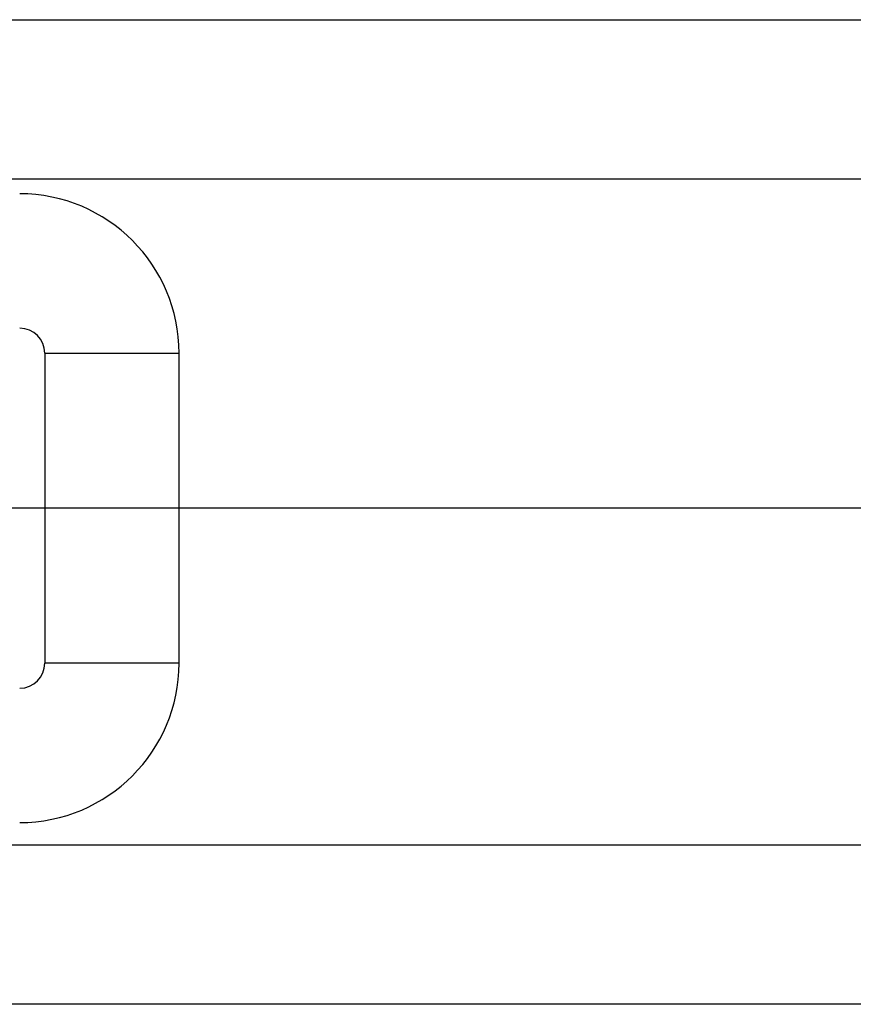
# Model space of a CAD drawing. Header units: inches. Extents: x 0 to 22, y 0 to 17.
# Tile 37 of 47: x 9.3 to 9.9, y 12.7 to 13.5. Entities that reach past the tile are written whole.
import ezdxf

# ---------------------------------------------------------------- set-up
doc = ezdxf.new("R2010")
doc.units = ezdxf.units.IN
doc.header["$LTSCALE"] = 1.21
doc.header["$MEASUREMENT"] = 0
doc.layers.get('0').update_dxf_attribs({"linetype": 'CONTINUOUS'})

msp = doc.modelspace()

# ---------------------------------------------------------------- linework, layer by layer
at = {"color": 9, "linetype": 'CONTINUOUS'}
for p, q in [((8.57447, 13.5041), (12.56288, 13.5041)), ((12.12736, 13.3791), (8.55447, 13.3791)), ((9.28752, 13.2426), (9.28752, 12.9996)), ((9.28752, 13.2426), (9.39288, 13.2426)), ((9.39288, 12.9996), (9.28752, 12.9996)), ((8.55447, 12.8571), (10.59612, 12.8571)), ((11.10609, 12.7321), (8.57447, 12.7321))]:
    msp.add_line(p, q, dxfattribs=at)
at = {"color": 6, "linetype": 'CONTINUOUS'}
msp.add_line((9.39288, 12.9996), (9.39288, 13.2426), dxfattribs=at)
at = {"color": 7, "linetype": 'CONTINUOUS'}
msp.add_line((12.56288, 13.1211), (8.55447, 13.1211), dxfattribs=at)
at = {"color": 6, "linetype": 'CONTINUOUS'}
for centre, start, end in [((9.26788, 13.2426), 0, 90), ((9.26788, 12.9996), 270, 360)]:
    msp.add_arc(centre, 0.125, start, end, dxfattribs=at)
at = {"color": 9, "linetype": 'CONTINUOUS'}
for centre, start, end in [((9.26788, 13.2426), 0, 90), ((9.26788, 12.9996), 270, 360)]:
    msp.add_arc(centre, 0.01964, start, end, dxfattribs=at)

doc.saveas('drawing.dxf')
